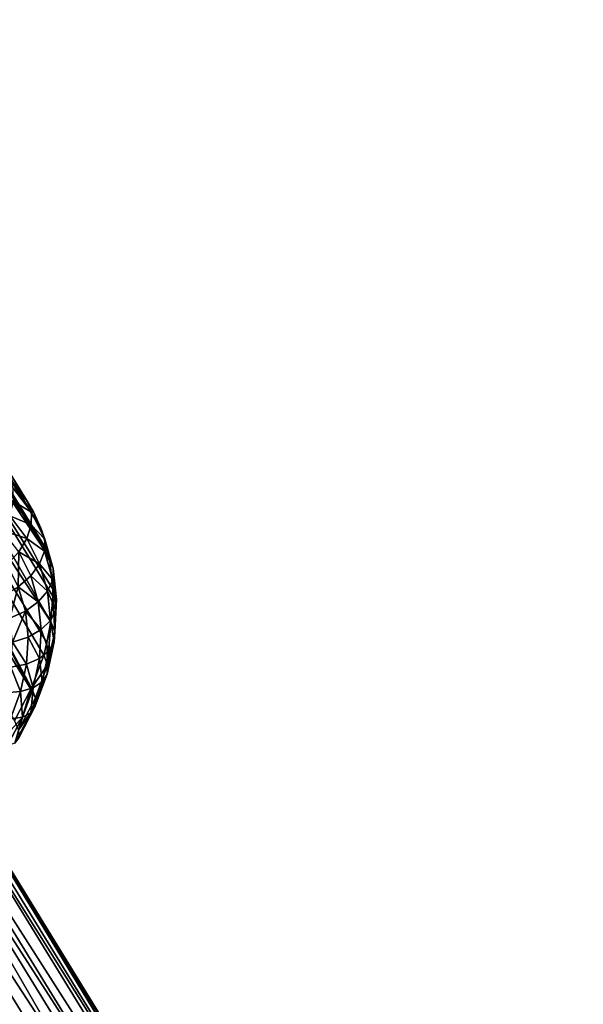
# Model space of a CAD drawing. Header units: millimetres. Extents: x 0 to 1220, y 0 to 506.
# Tile 88 of 256: x 127 to 168, y 337 to 409. Entities that reach past the tile are written whole.
import ezdxf

# ---------------------------------------------------------------- set-up
doc = ezdxf.new("R2010")
doc.units = ezdxf.units.MM
doc.header["$LTSCALE"] = 25.4
doc.layers.get('0').update_dxf_attribs({"true_color": 0xff5454})

# ---------------------------------------------------------------- blocks, each defined once
blk = doc.blocks.new('TWIG-VI-9138.STL')
at = {"color": 0}
mesh = blk.add_polyface(dxfattribs=at)
corners = [(-468.033, 424.49, 621.346), (-445.997, 389.039, 578.144), (-447.35, 390.818, 576.197)]
mesh.append_faces([[corners[k] for k in face] for face in [(0, 1, 2)]], dxfattribs={"color": 0})
mesh = blk.add_polyface(dxfattribs=at)
corners = [(-468.033, 424.49, 621.346), (-466.23, 421.923, 624.086), (-445.997, 389.039, 578.144)]
mesh.append_faces([[corners[k] for k in face] for face in [(0, 1, 2)]], dxfattribs={"color": 0})
mesh = blk.add_polyface(dxfattribs=at)
corners = [(-466.23, 421.923, 624.086), (-445.547, 388.251, 578.938), (-445.997, 389.039, 578.144)]
mesh.append_faces([[corners[k] for k in face] for face in [(0, 1, 2)]], dxfattribs={"color": 0})
mesh = blk.add_polyface(dxfattribs=at)
corners = [(-466.23, 421.923, 624.086), (-444.996, 387.041, 580.093), (-445.547, 388.251, 578.938)]
mesh.append_faces([[corners[k] for k in face] for face in [(0, 1, 2)]], dxfattribs={"color": 0})
mesh = blk.add_polyface(dxfattribs=at)
corners = [(-466.23, 421.923, 624.086), (-465.138, 418.957, 626.799), (-444.996, 387.041, 580.093)]
mesh.append_faces([[corners[k] for k in face] for face in [(0, 1, 2)]], dxfattribs={"color": 0})
mesh = blk.add_polyface(dxfattribs=at)
corners = [(-465.138, 418.957, 626.799), (-444.455, 385.285, 581.65), (-444.996, 387.041, 580.093)]
mesh.append_faces([[corners[k] for k in face] for face in [(0, 1, 2)]], dxfattribs={"color": 0})
mesh = blk.add_polyface(dxfattribs=at)
corners = [(-465.138, 418.957, 626.799), (-444.365, 384.865, 582.004), (-444.455, 385.285, 581.65)]
mesh.append_faces([[corners[k] for k in face] for face in [(0, 1, 2)]], dxfattribs={"color": 0})
mesh = blk.add_polyface(dxfattribs=at)
corners = [(-465.138, 418.957, 626.799), (-464.8, 415.704, 629.38), (-444.365, 384.865, 582.004)]
mesh.append_faces([[corners[k] for k in face] for face in [(0, 1, 2)]], dxfattribs={"color": 0})
mesh = blk.add_polyface(dxfattribs=at)
corners = [(-464.8, 415.704, 629.38), (-465.228, 412.291, 631.729), (-444.26, 380.148, 585.571)]
mesh.append_faces([[corners[k] for k in face] for face in [(0, 1, 2)]], dxfattribs={"color": 0})
mesh = blk.add_polyface(dxfattribs=at)
corners = [(-464.8, 415.704, 629.38), (-444.119, 382.552, 583.842), (-444.365, 384.865, 582.004)]
mesh.append_faces([[corners[k] for k in face] for face in [(0, 1, 2)]], dxfattribs={"color": 0})
mesh = blk.add_polyface(dxfattribs=at)
corners = [(-464.8, 415.704, 629.38), (-444.26, 380.148, 585.571), (-444.116, 382.032, 584.231)]
mesh.append_faces([[corners[k] for k in face] for face in [(0, 1, 2)]], dxfattribs={"color": 0})
mesh = blk.add_polyface(dxfattribs=at)
corners = [(-464.8, 415.704, 629.38), (-444.116, 382.032, 584.231), (-444.119, 382.552, 583.842)]
mesh.append_faces([[corners[k] for k in face] for face in [(0, 1, 2)]], dxfattribs={"color": 0})
mesh = blk.add_polyface(dxfattribs=at)
corners = [(-465.228, 412.291, 631.729), (-466.406, 408.848, 633.757), (-445.723, 375.176, 588.609)]
mesh.append_faces([[corners[k] for k in face] for face in [(0, 1, 2)]], dxfattribs={"color": 0})
mesh = blk.add_polyface(dxfattribs=at)
corners = [(-465.228, 412.291, 631.729), (-445.689, 375.252, 588.568), (-444.787, 377.698, 587.156)]
mesh.append_faces([[corners[k] for k in face] for face in [(0, 1, 2)]], dxfattribs={"color": 0})
mesh = blk.add_polyface(dxfattribs=at)
corners = [(-465.228, 412.291, 631.729), (-444.787, 377.698, 587.156), (-444.544, 378.619, 586.581)]
mesh.append_faces([[corners[k] for k in face] for face in [(0, 1, 2)]], dxfattribs={"color": 0})
mesh = blk.add_polyface(dxfattribs=at)
corners = [(-465.228, 412.291, 631.729), (-444.544, 378.619, 586.581), (-444.26, 380.148, 585.571)]
mesh.append_faces([[corners[k] for k in face] for face in [(0, 1, 2)]], dxfattribs={"color": 0})
mesh = blk.add_polyface(dxfattribs=at)
corners = [(-465.228, 412.291, 631.729), (-445.723, 375.176, 588.609), (-445.689, 375.252, 588.568)]
mesh.append_faces([[corners[k] for k in face] for face in [(0, 1, 2)]], dxfattribs={"color": 0})
mesh = blk.add_polyface(dxfattribs=at)
corners = [(-466.406, 408.848, 633.757), (-446.948, 372.856, 589.777), (-445.723, 375.176, 588.609)]
mesh.append_faces([[corners[k] for k in face] for face in [(0, 1, 2)]], dxfattribs={"color": 0})
mesh = blk.add_polyface(dxfattribs=at)
corners = [(-447.038, 389.988, 575.239), (-445.997, 389.039, 578.144), (-445.696, 388.223, 577.171), (-447.35, 390.818, 576.197)]
mesh.append_faces([[corners[k] for k in face] for face in [(0, 1, 2), (1, 0, 3)]], dxfattribs={"vtx0": -1, "color": 0})
mesh = blk.add_polyface(dxfattribs=at)
corners = [(-447.015, 389.007, 574.379), (-445.696, 388.223, 577.171), (-445.705, 387.283, 576.265), (-447.038, 389.988, 575.239)]
mesh.append_faces([[corners[k] for k in face] for face in [(0, 1, 2), (1, 0, 3)]], dxfattribs={"vtx0": -1, "color": 0})
mesh = blk.add_polyface(dxfattribs=at)
corners = [(-447.283, 387.941, 573.675), (-445.705, 387.283, 576.265), (-446.023, 386.284, 575.488), (-447.015, 389.007, 574.379)]
mesh.append_faces([[corners[k] for k in face] for face in [(0, 1, 2), (1, 0, 3)]], dxfattribs={"vtx0": -1, "color": 0})
mesh = blk.add_polyface(dxfattribs=at)
corners = [(-445.997, 389.039, 578.144), (-445.547, 388.251, 578.938), (-445.696, 388.223, 577.171)]
mesh.append_faces([[corners[k] for k in face] for face in [(0, 1, 2)]], dxfattribs={"color": 0})
mesh = blk.add_polyface(dxfattribs=at)
corners = [(-445.705, 387.283, 576.265), (-444.703, 386.241, 579.104), (-444.735, 385.349, 578.152), (-445.696, 388.223, 577.171)]
mesh.append_faces([[corners[k] for k in face] for face in [(0, 1, 2), (1, 0, 3)]], dxfattribs={"vtx0": -1, "color": 0})
mesh = blk.add_polyface(dxfattribs=at)
corners = [(-445.547, 388.251, 578.938), (-444.703, 386.241, 579.104), (-445.696, 388.223, 577.171)]
mesh.append_faces([[corners[k] for k in face] for face in [(0, 1, 2)]], dxfattribs={"color": 0})
mesh = blk.add_polyface(dxfattribs=at)
corners = [(-445.547, 388.251, 578.938), (-444.996, 387.041, 580.093), (-444.703, 386.241, 579.104)]
mesh.append_faces([[corners[k] for k in face] for face in [(0, 1, 2)]], dxfattribs={"color": 0})
mesh = blk.add_polyface(dxfattribs=at)
corners = [(-447.824, 386.863, 573.176), (-446.023, 386.284, 575.488), (-446.63, 385.292, 574.894), (-447.283, 387.941, 573.675)]
mesh.append_faces([[corners[k] for k in face] for face in [(0, 1, 2), (1, 0, 3)]], dxfattribs={"vtx0": -1, "color": 0})
mesh = blk.add_polyface(dxfattribs=at)
corners = [(-446.023, 386.284, 575.488), (-444.735, 385.349, 578.152), (-445.091, 384.424, 577.303), (-445.705, 387.283, 576.265)]
mesh.append_faces([[corners[k] for k in face] for face in [(0, 1, 2), (1, 0, 3)]], dxfattribs={"vtx0": -1, "color": 0})
mesh = blk.add_polyface(dxfattribs=at)
corners = [(-444.996, 387.041, 580.093), (-444.455, 385.285, 581.65), (-444.703, 386.241, 579.104)]
mesh.append_faces([[corners[k] for k in face] for face in [(0, 1, 2)]], dxfattribs={"color": 0})
mesh = blk.add_polyface(dxfattribs=at)
corners = [(-446.63, 385.292, 574.894), (-445.091, 384.424, 577.303), (-445.746, 383.53, 576.613), (-446.023, 386.284, 575.488)]
mesh.append_faces([[corners[k] for k in face] for face in [(0, 1, 2), (1, 0, 3)]], dxfattribs={"vtx0": -1, "color": 0})
mesh = blk.add_polyface(dxfattribs=at)
corners = [(-444.735, 385.349, 578.152), (-444.077, 384.082, 581), (-444.125, 383.241, 580.004), (-444.703, 386.241, 579.104)]
mesh.append_faces([[corners[k] for k in face] for face in [(0, 1, 2), (1, 0, 3)]], dxfattribs={"vtx0": -1, "color": 0})
mesh = blk.add_polyface(dxfattribs=at)
corners = [(-444.703, 386.241, 579.104), (-444.455, 385.285, 581.65), (-444.077, 384.082, 581)]
mesh.append_faces([[corners[k] for k in face] for face in [(0, 1, 2)]], dxfattribs={"color": 0})
mesh = blk.add_polyface(dxfattribs=at)
corners = [(-446.63, 385.292, 574.894), (-446.656, 382.728, 576.131), (-447.483, 384.377, 574.522), (-445.746, 383.53, 576.613)]
mesh.append_faces([[corners[k] for k in face] for face in [(0, 1, 2), (1, 0, 3)]], dxfattribs={"vtx0": -1, "color": 0})
mesh = blk.add_polyface(dxfattribs=at)
corners = [(-445.091, 384.424, 577.303), (-444.125, 383.241, 580.004), (-444.504, 382.397, 579.083), (-444.735, 385.349, 578.152)]
mesh.append_faces([[corners[k] for k in face] for face in [(0, 1, 2), (1, 0, 3)]], dxfattribs={"vtx0": -1, "color": 0})
mesh = blk.add_polyface(dxfattribs=at)
corners = [(-444.455, 385.285, 581.65), (-444.365, 384.865, 582.004), (-444.077, 384.082, 581)]
mesh.append_faces([[corners[k] for k in face] for face in [(0, 1, 2)]], dxfattribs={"color": 0})
mesh = blk.add_polyface(dxfattribs=at)
corners = [(-445.746, 383.53, 576.613), (-444.504, 382.397, 579.083), (-445.19, 381.609, 578.3), (-445.091, 384.424, 577.303)]
mesh.append_faces([[corners[k] for k in face] for face in [(0, 1, 2), (1, 0, 3)]], dxfattribs={"vtx0": -1, "color": 0})
mesh = blk.add_polyface(dxfattribs=at)
corners = [(-444.077, 384.082, 581), (-444.119, 382.552, 583.842), (-443.832, 381.788, 582.824), (-444.365, 384.865, 582.004)]
mesh.append_faces([[corners[k] for k in face] for face in [(0, 1, 2), (1, 0, 3)]], dxfattribs={"vtx0": -1, "color": 0})
mesh = blk.add_polyface(dxfattribs=at)
corners = [(-444.125, 383.241, 580.004), (-443.832, 381.788, 582.824), (-443.885, 381.001, 581.784), (-444.077, 384.082, 581)]
mesh.append_faces([[corners[k] for k in face] for face in [(0, 1, 2), (1, 0, 3)]], dxfattribs={"vtx0": -1, "color": 0})
mesh = blk.add_polyface(dxfattribs=at)
corners = [(-446.656, 382.728, 576.131), (-445.19, 381.609, 578.3), (-446.136, 380.931, 577.709), (-445.746, 383.53, 576.613)]
mesh.append_faces([[corners[k] for k in face] for face in [(0, 1, 2), (1, 0, 3)]], dxfattribs={"vtx0": -1, "color": 0})
mesh = blk.add_polyface(dxfattribs=at)
corners = [(-444.504, 382.397, 579.083), (-443.885, 381.001, 581.784), (-444.274, 380.244, 580.794), (-444.125, 383.241, 580.004)]
mesh.append_faces([[corners[k] for k in face] for face in [(0, 1, 2), (1, 0, 3)]], dxfattribs={"vtx0": -1, "color": 0})
mesh = blk.add_polyface(dxfattribs=at)
corners = [(-446.656, 382.728, 576.131), (-447.276, 380.408, 577.35), (-447.758, 382.073, 575.888), (-446.136, 380.931, 577.709)]
mesh.append_faces([[corners[k] for k in face] for face in [(0, 1, 2), (1, 0, 3)]], dxfattribs={"vtx0": -1, "color": 0})
mesh = blk.add_polyface(dxfattribs=at)
corners = [(-445.19, 381.609, 578.3), (-444.274, 380.244, 580.794), (-444.972, 379.569, 579.922), (-444.504, 382.397, 579.083)]
mesh.append_faces([[corners[k] for k in face] for face in [(0, 1, 2), (1, 0, 3)]], dxfattribs={"vtx0": -1, "color": 0})
mesh = blk.add_polyface(dxfattribs=at)
corners = [(-444.119, 382.552, 583.842), (-444.116, 382.032, 584.231), (-443.832, 381.788, 582.824)]
mesh.append_faces([[corners[k] for k in face] for face in [(0, 1, 2)]], dxfattribs={"color": 0})
mesh = blk.add_polyface(dxfattribs=at)
corners = [(-446.136, 380.931, 577.709), (-444.972, 379.569, 579.922), (-445.932, 379.021, 579.227), (-445.19, 381.609, 578.3)]
mesh.append_faces([[corners[k] for k in face] for face in [(0, 1, 2), (1, 0, 3)]], dxfattribs={"vtx0": -1, "color": 0})
mesh = blk.add_polyface(dxfattribs=at)
corners = [(-444.116, 382.032, 584.231), (-444.26, 380.148, 585.571), (-443.973, 379.403, 584.538)]
mesh.append_faces([[corners[k] for k in face] for face in [(0, 1, 2)]], dxfattribs={"color": 0})
mesh = blk.add_polyface(dxfattribs=at)
corners = [(-444.116, 382.032, 584.231), (-443.973, 379.403, 584.538), (-443.832, 381.788, 582.824)]
mesh.append_faces([[corners[k] for k in face] for face in [(0, 1, 2)]], dxfattribs={"color": 0})
mesh = blk.add_polyface(dxfattribs=at)
corners = [(-443.885, 381.001, 581.784), (-443.973, 379.403, 584.538), (-444.022, 378.672, 583.458), (-443.832, 381.788, 582.824)]
mesh.append_faces([[corners[k] for k in face] for face in [(0, 1, 2), (1, 0, 3)]], dxfattribs={"vtx0": -1, "color": 0})
mesh = blk.add_polyface(dxfattribs=at)
corners = [(-446.136, 380.931, 577.709), (-447.088, 378.639, 578.756), (-447.276, 380.408, 577.35), (-445.932, 379.021, 579.227)]
mesh.append_faces([[corners[k] for k in face] for face in [(0, 1, 2), (1, 0, 3)]], dxfattribs={"vtx0": -1, "color": 0})
mesh = blk.add_polyface(dxfattribs=at)
corners = [(-444.274, 380.244, 580.794), (-444.022, 378.672, 583.458), (-444.406, 378.005, 582.404), (-443.885, 381.001, 581.784)]
mesh.append_faces([[corners[k] for k in face] for face in [(0, 1, 2), (1, 0, 3)]], dxfattribs={"vtx0": -1, "color": 0})
mesh = blk.add_polyface(dxfattribs=at)
corners = [(-463.651, 379.433, 570.576), (-409.247, 295.83, 458.509), (-411.942, 295.253, 457.704), (-460.955, 380.01, 571.381)]
mesh.append_faces([[corners[k] for k in face] for face in [(0, 1, 2), (1, 0, 3)]], dxfattribs={"vtx0": -1, "color": 0})
mesh = blk.add_polyface(dxfattribs=at)
corners = [(-460.955, 380.01, 571.381), (-406.868, 295.269, 460.017), (-409.247, 295.83, 458.509), (-458.576, 379.448, 572.889)]
mesh.append_faces([[corners[k] for k in face] for face in [(0, 1, 2), (1, 0, 3)]], dxfattribs={"vtx0": -1, "color": 0})
mesh = blk.add_polyface(dxfattribs=at)
corners = [(-444.972, 379.569, 579.922), (-444.406, 378.005, 582.404), (-445.097, 377.447, 581.447), (-444.274, 380.244, 580.794)]
mesh.append_faces([[corners[k] for k in face] for face in [(0, 1, 2), (1, 0, 3)]], dxfattribs={"vtx0": -1, "color": 0})
mesh = blk.add_polyface(dxfattribs=at)
corners = [(-444.26, 380.148, 585.571), (-444.544, 378.619, 586.581), (-444.495, 376.973, 586.111)]
mesh.append_faces([[corners[k] for k in face] for face in [(0, 1, 2)]], dxfattribs={"color": 0})
mesh = blk.add_polyface(dxfattribs=at)
corners = [(-444.26, 380.148, 585.571), (-444.495, 376.973, 586.111), (-443.973, 379.403, 584.538)]
mesh.append_faces([[corners[k] for k in face] for face in [(0, 1, 2)]], dxfattribs={"color": 0})
mesh = blk.add_polyface(dxfattribs=at)
corners = [(-463.651, 379.433, 570.576), (-414.338, 293.671, 457.787), (-466.046, 377.851, 570.659), (-411.942, 295.253, 457.704)]
mesh.append_faces([[corners[k] for k in face] for face in [(0, 1, 2), (1, 0, 3)]], dxfattribs={"vtx0": -1, "color": 0})
mesh = blk.add_polyface(dxfattribs=at)
corners = [(-406.868, 295.269, 460.017), (-457.683, 378.772, 573.803), (-405.974, 294.592, 460.932), (-458.576, 379.448, 572.889)]
mesh.append_faces([[corners[k] for k in face] for face in [(0, 1, 2), (1, 0, 3)]], dxfattribs={"vtx0": -1, "color": 0})
mesh = blk.add_polyface(dxfattribs=at)
corners = [(-445.932, 379.021, 579.227), (-445.097, 377.447, 581.447), (-446.048, 377.036, 580.654), (-444.972, 379.569, 579.922)]
mesh.append_faces([[corners[k] for k in face] for face in [(0, 1, 2), (1, 0, 3)]], dxfattribs={"vtx0": -1, "color": 0})
mesh = blk.add_polyface(dxfattribs=at)
corners = [(-444.022, 378.672, 583.458), (-444.495, 376.973, 586.111), (-444.532, 376.3, 584.993), (-443.973, 379.403, 584.538)]
mesh.append_faces([[corners[k] for k in face] for face in [(0, 1, 2), (1, 0, 3)]], dxfattribs={"vtx0": -1, "color": 0})
mesh = blk.add_polyface(dxfattribs=at)
corners = [(-405.974, 294.592, 460.932), (-457.06, 377.878, 574.755), (-405.351, 293.698, 461.883), (-457.683, 378.772, 573.803)]
mesh.append_faces([[corners[k] for k in face] for face in [(0, 1, 2), (1, 0, 3)]], dxfattribs={"vtx0": -1, "color": 0})
mesh = blk.add_polyface(dxfattribs=at)
corners = [(-447.088, 378.639, 578.756), (-446.048, 377.036, 580.654), (-447.196, 376.801, 580.077), (-445.932, 379.021, 579.227)]
mesh.append_faces([[corners[k] for k in face] for face in [(0, 1, 2), (1, 0, 3)]], dxfattribs={"vtx0": -1, "color": 0})
mesh = blk.add_polyface(dxfattribs=at)
corners = [(-444.406, 378.005, 582.404), (-444.532, 376.3, 584.993), (-444.896, 375.725, 583.88), (-444.022, 378.672, 583.458)]
mesh.append_faces([[corners[k] for k in face] for face in [(0, 1, 2), (1, 0, 3)]], dxfattribs={"vtx0": -1, "color": 0})
mesh = blk.add_polyface(dxfattribs=at)
corners = [(-444.544, 378.619, 586.581), (-444.787, 377.698, 587.156), (-444.495, 376.973, 586.111)]
mesh.append_faces([[corners[k] for k in face] for face in [(0, 1, 2)]], dxfattribs={"color": 0})
mesh = blk.add_polyface(dxfattribs=at)
corners = [(-467.592, 375.625, 571.61), (-414.338, 293.671, 457.787), (-415.884, 291.446, 458.738), (-466.046, 377.851, 570.659)]
mesh.append_faces([[corners[k] for k in face] for face in [(0, 1, 2), (1, 0, 3)]], dxfattribs={"vtx0": -1, "color": 0})
mesh = blk.add_polyface(dxfattribs=at)
corners = [(-405.351, 293.698, 461.883), (-456.752, 375.659, 576.551), (-405.044, 291.479, 463.679), (-457.06, 377.878, 574.755)]
mesh.append_faces([[corners[k] for k in face] for face in [(0, 1, 2), (1, 0, 3)]], dxfattribs={"vtx0": -1, "color": 0})
mesh = blk.add_polyface(dxfattribs=at)
corners = [(-445.097, 377.447, 581.447), (-444.896, 375.725, 583.88), (-445.562, 375.286, 582.846), (-444.406, 378.005, 582.404)]
mesh.append_faces([[corners[k] for k in face] for face in [(0, 1, 2), (1, 0, 3)]], dxfattribs={"vtx0": -1, "color": 0})
mesh = blk.add_polyface(dxfattribs=at)
corners = [(-446.048, 377.036, 580.654), (-445.562, 375.286, 582.846), (-446.483, 375.014, 581.962), (-445.097, 377.447, 581.447)]
mesh.append_faces([[corners[k] for k in face] for face in [(0, 1, 2), (1, 0, 3)]], dxfattribs={"vtx0": -1, "color": 0})
mesh = blk.add_polyface(dxfattribs=at)
corners = [(-444.495, 376.973, 586.111), (-445.689, 375.252, 588.568), (-445.39, 374.547, 587.511), (-444.787, 377.698, 587.156)]
mesh.append_faces([[corners[k] for k in face] for face in [(0, 1, 2), (1, 0, 3)]], dxfattribs={"vtx0": -1, "color": 0})
mesh = blk.add_polyface(dxfattribs=at)
corners = [(-447.196, 376.801, 580.077), (-446.483, 375.014, 581.962), (-447.599, 374.928, 581.29), (-446.048, 377.036, 580.654)]
mesh.append_faces([[corners[k] for k in face] for face in [(0, 1, 2), (1, 0, 3)]], dxfattribs={"vtx0": -1, "color": 0})
mesh = blk.add_polyface(dxfattribs=at)
corners = [(-444.532, 376.3, 584.993), (-445.39, 374.547, 587.511), (-445.406, 373.931, 586.36), (-444.495, 376.973, 586.111)]
mesh.append_faces([[corners[k] for k in face] for face in [(0, 1, 2), (1, 0, 3)]], dxfattribs={"vtx0": -1, "color": 0})
mesh = blk.add_polyface(dxfattribs=at)
corners = [(-467.934, 373.267, 573.212), (-415.884, 291.446, 458.738), (-416.226, 289.087, 460.341), (-467.592, 375.625, 571.61)]
mesh.append_faces([[corners[k] for k in face] for face in [(0, 1, 2), (1, 0, 3)]], dxfattribs={"vtx0": -1, "color": 0})
mesh = blk.add_polyface(dxfattribs=at)
corners = [(-405.044, 291.479, 463.679), (-457.725, 373.298, 577.866), (-406.017, 289.118, 464.994), (-456.752, 375.659, 576.551)]
mesh.append_faces([[corners[k] for k in face] for face in [(0, 1, 2), (1, 0, 3)]], dxfattribs={"vtx0": -1, "color": 0})
mesh = blk.add_polyface(dxfattribs=at)
corners = [(-445.562, 375.286, 582.846), (-445.736, 373.447, 585.194), (-446.357, 373.128, 584.091), (-444.896, 375.725, 583.88)]
mesh.append_faces([[corners[k] for k in face] for face in [(0, 1, 2), (1, 0, 3)]], dxfattribs={"vtx0": -1, "color": 0})
mesh = blk.add_polyface(dxfattribs=at)
corners = [(-444.896, 375.725, 583.88), (-445.406, 373.931, 586.36), (-445.736, 373.447, 585.194), (-444.532, 376.3, 584.993)]
mesh.append_faces([[corners[k] for k in face] for face in [(0, 1, 2), (1, 0, 3)]], dxfattribs={"vtx0": -1, "color": 0})
mesh = blk.add_polyface(dxfattribs=at)
corners = [(-447.599, 374.928, 581.29), (-447.228, 372.995, 583.128), (-448.288, 373.057, 582.369), (-446.483, 375.014, 581.962)]
mesh.append_faces([[corners[k] for k in face] for face in [(0, 1, 2), (1, 0, 3)]], dxfattribs={"vtx0": -1, "color": 0})
mesh = blk.add_polyface(dxfattribs=at)
corners = [(-446.483, 375.014, 581.962), (-446.357, 373.128, 584.091), (-447.228, 372.995, 583.128), (-445.562, 375.286, 582.846)]
mesh.append_faces([[corners[k] for k in face] for face in [(0, 1, 2), (1, 0, 3)]], dxfattribs={"vtx0": -1, "color": 0})
mesh = blk.add_polyface(dxfattribs=at)
corners = [(-445.723, 375.176, 588.609), (-446.948, 372.856, 589.777), (-446.639, 372.17, 588.711)]
mesh.append_faces([[corners[k] for k in face] for face in [(0, 1, 2)]], dxfattribs={"color": 0})
mesh = blk.add_polyface(dxfattribs=at)
corners = [(-445.723, 375.176, 588.609), (-446.639, 372.17, 588.711), (-445.39, 374.547, 587.511)]
mesh.append_faces([[corners[k] for k in face] for face in [(0, 1, 2)]], dxfattribs={"color": 0})
mesh = blk.add_polyface(dxfattribs=at)
corners = [(-445.689, 375.252, 588.568), (-445.723, 375.176, 588.609), (-445.39, 374.547, 587.511)]
mesh.append_faces([[corners[k] for k in face] for face in [(0, 1, 2)]], dxfattribs={"color": 0})
mesh = blk.add_polyface(dxfattribs=at)
corners = [(-445.406, 373.931, 586.36), (-446.639, 372.17, 588.711), (-446.626, 371.611, 587.531), (-445.39, 374.547, 587.511)]
mesh.append_faces([[corners[k] for k in face] for face in [(0, 1, 2), (1, 0, 3)]], dxfattribs={"vtx0": -1, "color": 0})
mesh = blk.add_polyface(dxfattribs=at)
corners = [(-446.357, 373.128, 584.091), (-446.909, 371.216, 586.32), (-447.469, 371.014, 585.158), (-445.736, 373.447, 585.194)]
mesh.append_faces([[corners[k] for k in face] for face in [(0, 1, 2), (1, 0, 3)]], dxfattribs={"vtx0": -1, "color": 0})
mesh = blk.add_polyface(dxfattribs=at)
corners = [(-445.736, 373.447, 585.194), (-446.626, 371.611, 587.531), (-446.909, 371.216, 586.32), (-445.406, 373.931, 586.36)]
mesh.append_faces([[corners[k] for k in face] for face in [(0, 1, 2), (1, 0, 3)]], dxfattribs={"vtx0": -1, "color": 0})
mesh = blk.add_polyface(dxfattribs=at)
corners = [(-466.995, 371.315, 575.098), (-416.226, 289.087, 460.341), (-415.287, 287.135, 462.226), (-467.934, 373.267, 573.212)]
mesh.append_faces([[corners[k] for k in face] for face in [(0, 1, 2), (1, 0, 3)]], dxfattribs={"vtx0": -1, "color": 0})
mesh = blk.add_polyface(dxfattribs=at)
corners = [(-408.046, 287.158, 465.527), (-457.725, 373.298, 577.866), (-459.755, 371.337, 578.399), (-406.017, 289.118, 464.994)]
mesh.append_faces([[corners[k] for k in face] for face in [(0, 1, 2), (1, 0, 3)]], dxfattribs={"vtx0": -1, "color": 0})
mesh = blk.add_polyface(dxfattribs=at)
corners = [(-448.268, 371.017, 584.126), (-446.357, 373.128, 584.091), (-447.469, 371.014, 585.158), (-447.228, 372.995, 583.128)]
mesh.append_faces([[corners[k] for k in face] for face in [(0, 1, 2), (1, 0, 3)]], dxfattribs={"vtx0": -1, "color": 0})
mesh = blk.add_polyface(dxfattribs=at)
corners = [(-413.281, 286.038, 463.964), (-466.995, 371.315, 575.098), (-415.287, 287.135, 462.226), (-464.989, 370.218, 576.836)]
mesh.append_faces([[corners[k] for k in face] for face in [(0, 1, 2), (1, 0, 3)]], dxfattribs={"vtx0": -1, "color": 0})
mesh = blk.add_polyface(dxfattribs=at)
corners = [(-408.046, 287.158, 465.527), (-462.376, 370.226, 578.027), (-410.668, 286.046, 465.155), (-459.755, 371.337, 578.399)]
mesh.append_faces([[corners[k] for k in face] for face in [(0, 1, 2), (1, 0, 3)]], dxfattribs={"vtx0": -1, "color": 0})
mesh = blk.add_polyface(dxfattribs=at)
corners = [(-410.668, 286.046, 465.155), (-464.989, 370.218, 576.836), (-413.281, 286.038, 463.964), (-462.376, 370.226, 578.027)]
mesh.append_faces([[corners[k] for k in face] for face in [(0, 1, 2), (1, 0, 3)]], dxfattribs={"vtx0": -1, "color": 0})

msp = doc.modelspace()

# ---------------------------------------------------------------- block references
at = {"color": 250, "true_color": 0x262626}
msp.add_blockref('TWIG-VI-9138.STL', (573.181, -15.244, -16.545), dxfattribs=at)

doc.saveas('drawing.dxf')
